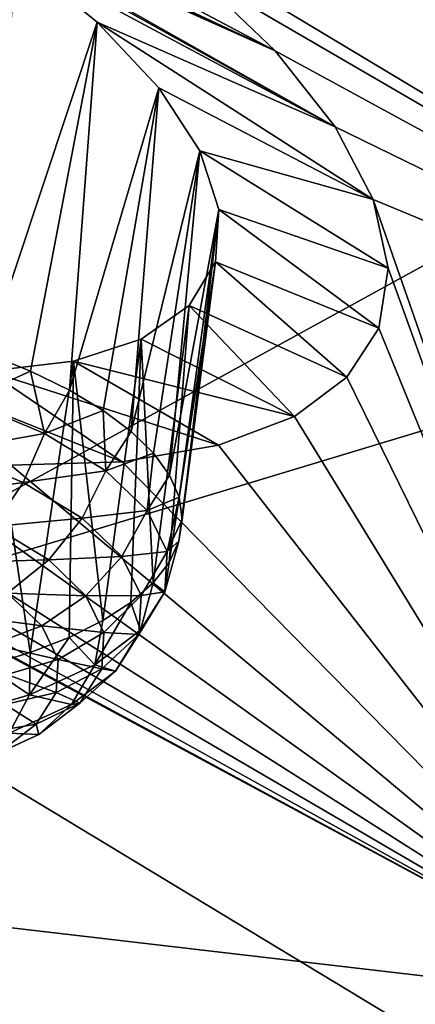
# Model space of a CAD drawing. Header units: metres. Extents: x -90 to 304, y -90 to 74.
# Tile 173 of 256: x 193.032 to 193.99, y 5.937 to 8.32. Entities that reach past the tile are written whole.
import ezdxf

# ---------------------------------------------------------------- set-up
doc = ezdxf.new("R2010")
doc.units = ezdxf.units.M
doc.layers.add('solid_21662050_350', color=7, linetype='CONTINUOUS')

msp = doc.modelspace()

# ---------------------------------------------------------------- linework, layer by layer
at = {"layer": 'solid_21662050_350'}
for points in [[(197.3909, 11.526676, 200.548233), (189.183487, 9.461272, 198.788239), (190.6362, 8.128172, 202.491074)], [(198.898346, 10.409321, 203.65181), (197.3909, 11.526676, 200.548233), (190.6362, 8.128172, 202.491074)], [(198.898346, 10.409321, 203.65181), (190.6362, 8.128172, 202.491074), (192.393158, 6.837781, 206.075272)], [(200.66066, 9.335608, 206.634155), (198.898346, 10.409321, 203.65181), (192.393158, 6.837781, 206.075272)], [(191.517502, 9.374956, 162.502838), (193.452988, 8.434629, 162.85675), (193.650757, 8.245121, 163.086929)], [(192.512299, 8.77886, 162.88765), (191.517502, 9.374956, 162.502838), (193.650757, 8.245121, 163.086929)], [(200.66066, 9.335608, 206.634155), (192.393158, 6.837781, 206.075272), (194.443542, 5.598056, 209.518738)], [(192.512299, 8.77886, 162.88765), (193.650757, 8.245121, 163.086929), (192.652679, 8.707149, 162.921204)], [(192.652679, 8.707149, 162.921204), (193.650757, 8.245121, 163.086929), (192.785507, 8.632067, 162.967957)], [(192.785507, 8.632067, 162.967957), (193.650757, 8.245121, 163.086929), (193.796463, 8.061159, 163.347519)], [(192.785507, 8.632067, 162.967957), (193.796463, 8.061159, 163.347519), (192.909546, 8.554504, 163.027023)], [(193.207031, 8.624511, 162.665039), (197.037903, 8.325897, 160.600067), (195.662689, 7.149716, 163.867035)], [(193.452988, 8.434629, 162.85675), (193.207031, 8.624511, 162.665039), (195.662689, 7.149716, 163.867035)], [(192.909546, 8.554504, 163.027023), (193.796463, 8.061159, 163.347519), (193.023819, 8.47527, 163.097519)], [(193.023819, 8.47527, 163.097519), (193.220139, 8.314654, 163.269089), (192.95253, 7.5123, 162.814804)], [(193.023819, 8.47527, 163.097519), (193.796463, 8.061159, 163.347519), (193.220139, 8.314654, 163.269089)], [(193.650757, 8.245121, 163.086929), (193.452988, 8.434629, 162.85675), (195.662689, 7.149716, 163.867035)], [(193.220139, 8.314654, 163.269089), (193.058502, 7.469334, 162.912094), (192.95253, 7.5123, 162.814804)], [(193.220139, 8.314654, 163.269089), (193.152802, 7.423216, 163.01944), (193.058502, 7.469334, 162.912094)], [(193.220139, 8.314654, 163.269089), (193.36969, 8.15548, 163.475296), (193.152802, 7.423216, 163.01944)], [(193.220139, 8.314654, 163.269089), (193.796463, 8.061159, 163.347519), (193.888596, 7.884576, 163.635452)], [(193.220139, 8.314654, 163.269089), (193.888596, 7.884576, 163.635452), (193.36969, 8.15548, 163.475296)], [(193.796463, 8.061159, 163.347519), (193.650757, 8.245121, 163.086929), (195.662689, 7.149716, 163.867035)], [(193.36969, 8.15548, 163.475296), (193.234406, 7.374454, 163.135666), (193.152802, 7.423216, 163.01944)], [(193.36969, 8.15548, 163.475296), (193.302414, 7.32358, 163.259476), (193.234406, 7.374454, 163.135666)], [(193.36969, 8.15548, 163.475296), (193.468903, 8.002539, 163.708786), (193.302414, 7.32358, 163.259476)], [(193.36969, 8.15548, 163.475296), (193.888596, 7.884576, 163.635452), (193.468903, 8.002539, 163.708786)], [(193.888596, 7.884576, 163.635452), (193.796463, 8.061159, 163.347519), (195.662689, 7.149716, 163.867035)], [(193.468903, 8.002539, 163.708786), (193.356079, 7.271152, 163.389526), (193.302414, 7.32358, 163.259476)], [(193.468903, 8.002539, 163.708786), (193.394806, 7.217745, 163.524384), (193.356079, 7.271152, 163.389526)], [(193.468903, 8.002539, 163.708786), (193.514984, 7.86052, 163.961777), (193.394806, 7.217745, 163.524384)], [(193.468903, 8.002539, 163.708786), (193.888596, 7.884576, 163.635452), (193.924667, 7.718896, 163.945038)], [(193.468903, 8.002539, 163.708786), (193.924667, 7.718896, 163.945038), (193.514984, 7.86052, 163.961777)], [(193.888596, 7.884576, 163.635452), (195.662689, 7.149716, 163.867035), (194.567612, 5.940253, 167.22644)], [(193.924667, 7.718896, 163.945038), (193.888596, 7.884576, 163.635452), (194.567612, 5.940253, 167.22644)], [(193.514984, 7.86052, 163.961777), (193.418198, 7.163944, 163.662598), (193.394806, 7.217745, 163.524384)], [(193.514984, 7.86052, 163.961777), (193.42598, 7.110338, 163.802628), (193.418198, 7.163944, 163.662598)], [(193.514984, 7.86052, 163.961777), (193.506241, 7.73421, 164.225525), (193.42598, 7.110338, 163.802628)], [(193.514984, 7.86052, 163.961777), (193.902237, 7.573682, 164.258316), (193.506241, 7.73421, 164.225525)], [(193.514984, 7.86052, 163.961777), (193.924667, 7.718896, 163.945038), (193.902237, 7.573682, 164.258316)], [(190.295715, 6.439073, 169.640167), (191.217133, 7.74267, 166.020142), (194.567612, 5.940253, 167.22644)], [(191.217133, 7.74267, 166.020142), (191.340118, 7.682575, 166.043228), (194.567612, 5.940253, 167.22644)], [(193.506241, 7.73421, 164.225525), (193.394531, 7.006053, 164.082016), (193.41806, 7.057515, 163.942947)], [(193.506241, 7.73421, 164.225525), (193.442673, 7.628321, 164.490219), (193.394531, 7.006053, 164.082016)], [(193.506241, 7.73421, 164.225525), (193.41806, 7.057515, 163.942947), (193.42598, 7.110338, 163.802628)], [(193.506241, 7.73421, 164.225525), (193.824463, 7.455206, 164.559738), (193.442673, 7.628321, 164.490219)], [(193.506241, 7.73421, 164.225525), (193.902237, 7.573682, 164.258316), (193.824463, 7.455206, 164.559738)], [(193.902237, 7.573682, 164.258316), (193.924667, 7.718896, 163.945038), (194.567612, 5.940253, 167.22644)], [(191.340118, 7.682575, 166.043228), (191.691986, 7.532527, 166.066818), (194.567612, 5.940253, 167.22644)], [(193.32663, 7.546966, 164.745621), (193.442673, 7.628321, 164.490219), (193.697464, 7.359934, 164.851822)], [(193.32663, 7.546966, 164.745621), (193.355667, 6.956516, 164.218307), (193.442673, 7.628321, 164.490219)], [(193.442673, 7.628321, 164.490219), (193.355667, 6.956516, 164.218307), (193.394531, 7.006053, 164.082016)], [(193.442673, 7.628321, 164.490219), (193.824463, 7.455206, 164.559738), (193.697464, 7.359934, 164.851822)], [(193.824463, 7.455206, 164.559738), (193.902237, 7.573682, 164.258316), (194.567612, 5.940253, 167.22644)], [(193.32663, 7.546966, 164.745621), (193.697464, 7.359934, 164.851822), (193.162704, 7.493244, 164.981903)], [(193.32663, 7.546966, 164.745621), (193.162704, 7.493244, 164.981903), (193.233749, 6.865362, 164.476669)], [(193.32663, 7.546966, 164.745621), (193.233749, 6.865362, 164.476669), (193.30188, 6.909447, 164.350342)], [(193.32663, 7.546966, 164.745621), (193.30188, 6.909447, 164.350342), (193.355667, 6.956516, 164.218307)], [(191.691986, 7.532527, 166.066818), (192.0448, 7.412162, 166.031952), (194.567612, 5.940253, 167.22644)], [(192.901123, 7.398518, 162.765823), (192.95253, 7.5123, 162.814804), (193.058502, 7.469334, 162.912094)], [(193.162704, 7.493244, 164.981903), (193.513763, 7.289952, 165.136063), (192.957245, 7.469096, 165.19046)], [(193.162704, 7.493244, 164.981903), (192.957245, 7.469096, 165.19046), (193.057617, 6.788036, 164.706726)], [(193.162704, 7.493244, 164.981903), (193.057617, 6.788036, 164.706726), (193.152023, 6.824743, 164.595901)], [(193.162704, 7.493244, 164.981903), (193.152023, 6.824743, 164.595901), (193.233749, 6.865362, 164.476669)], [(193.162704, 7.493244, 164.981903), (193.697464, 7.359934, 164.851822), (193.513763, 7.289952, 165.136063)], [(192.717422, 7.475423, 165.364197), (193.280411, 7.249889, 165.397888), (193.011124, 7.242092, 165.622314)], [(192.957245, 7.469096, 165.19046), (193.280411, 7.249889, 165.397888), (192.717422, 7.475423, 165.364197)], [(193.092178, 7.318323, 162.948425), (192.901123, 7.398518, 162.765823), (193.058502, 7.469334, 162.912094)], [(192.957245, 7.469096, 165.19046), (192.951553, 6.755642, 164.807938), (193.057617, 6.788036, 164.706726)], [(192.957245, 7.469096, 165.19046), (193.513763, 7.289952, 165.136063), (193.280411, 7.249889, 165.397888)], [(193.092178, 7.318323, 162.948425), (193.058502, 7.469334, 162.912094), (193.152802, 7.423216, 163.01944)], [(193.697464, 7.359934, 164.851822), (193.824463, 7.455206, 164.559738), (194.567612, 5.940253, 167.22644)], [(193.092178, 7.318323, 162.948425), (193.152802, 7.423216, 163.01944), (193.234406, 7.374454, 163.135666)], [(192.0448, 7.412162, 166.031952), (192.38736, 7.323355, 165.943192), (194.567612, 5.940253, 167.22644)], [(192.857788, 7.276481, 162.766052), (192.901123, 7.398518, 162.765823), (193.092178, 7.318323, 162.948425)], [(193.240768, 7.228348, 163.163162), (193.092178, 7.318323, 162.948425), (193.234406, 7.374454, 163.135666)], [(193.240768, 7.228348, 163.163162), (193.234406, 7.374454, 163.135666), (193.302414, 7.32358, 163.259476)], [(193.513763, 7.289952, 165.136063), (193.697464, 7.359934, 164.851822), (194.567612, 5.940253, 167.22644)], [(192.38736, 7.323355, 165.943192), (192.71228, 7.266588, 165.804794), (194.567612, 5.940253, 167.22644)], [(192.857788, 7.276481, 162.766052), (193.092178, 7.318323, 162.948425), (193.041092, 7.199546, 162.941238)], [(193.041092, 7.199546, 162.941238), (193.092178, 7.318323, 162.948425), (193.240768, 7.228348, 163.163162)], [(193.240768, 7.228348, 163.163162), (193.302414, 7.32358, 163.259476), (193.356079, 7.271152, 163.389526)], [(192.857788, 7.276481, 162.766052), (193.041092, 7.199546, 162.941238), (192.797333, 7.165184, 162.793045)], [(193.341187, 7.132051, 163.401764), (193.240768, 7.228348, 163.163162), (193.356079, 7.271152, 163.389526)], [(193.280411, 7.249889, 165.397888), (193.513763, 7.289952, 165.136063), (194.567612, 5.940253, 167.22644)], [(193.341187, 7.132051, 163.401764), (193.356079, 7.271152, 163.389526), (193.394806, 7.217745, 163.524384)], [(192.71228, 7.266588, 165.804794), (193.011124, 7.242092, 165.622314), (194.567612, 5.940253, 167.22644)], [(193.011124, 7.242092, 165.622314), (193.280411, 7.249889, 165.397888), (194.567612, 5.940253, 167.22644)], [(193.041092, 7.199546, 162.941238), (193.240768, 7.228348, 163.163162), (193.18364, 7.113229, 163.147247)], [(193.18364, 7.113229, 163.147247), (193.240768, 7.228348, 163.163162), (193.341187, 7.132051, 163.401764)], [(193.041092, 7.199546, 162.941238), (192.969086, 7.093097, 162.957199), (192.797333, 7.165184, 162.793045)], [(193.041092, 7.199546, 162.941238), (193.18364, 7.113229, 163.147247), (192.969086, 7.093097, 162.957199)], [(193.341187, 7.132051, 163.401764), (193.394806, 7.217745, 163.524384), (193.418198, 7.163944, 163.662598)], [(193.389542, 7.033134, 163.65506), (193.341187, 7.132051, 163.401764), (193.418198, 7.163944, 163.662598)], [(193.389542, 7.033134, 163.65506), (193.418198, 7.163944, 163.662598), (193.42598, 7.110338, 163.802628)], [(193.18364, 7.113229, 163.147247), (193.341187, 7.132051, 163.401764), (193.279968, 7.020846, 163.376144)], [(193.279968, 7.020846, 163.376144), (193.341187, 7.132051, 163.401764), (193.389542, 7.033134, 163.65506)], [(193.18364, 7.113229, 163.147247), (193.102646, 7.012219, 163.150223), (192.969086, 7.093097, 162.957199)], [(193.18364, 7.113229, 163.147247), (193.279968, 7.020846, 163.376144), (193.102646, 7.012219, 163.150223)], [(193.389542, 7.033134, 163.65506), (193.42598, 7.110338, 163.802628), (193.41806, 7.057515, 163.942947)], [(192.969086, 7.093097, 162.957199), (193.102646, 7.012219, 163.150223), (192.881012, 7.006116, 162.995239)], [(193.384003, 6.935396, 163.91333), (193.41806, 7.057515, 163.942947), (193.394531, 7.006053, 164.082016)], [(193.384003, 6.935396, 163.91333), (193.389542, 7.033134, 163.65506), (193.41806, 7.057515, 163.942947)], [(193.279968, 7.020846, 163.376144), (193.389542, 7.033134, 163.65506), (193.326355, 6.92595, 163.619141)], [(193.326355, 6.92595, 163.619141), (193.389542, 7.033134, 163.65506), (193.384003, 6.935396, 163.91333)], [(193.102646, 7.012219, 163.150223), (193.00325, 6.932096, 163.17189), (192.881012, 7.006116, 162.995239)], [(193.102646, 7.012219, 163.150223), (193.192902, 6.925659, 163.3647), (193.00325, 6.932096, 163.17189)], [(193.279968, 7.020846, 163.376144), (193.192902, 6.925659, 163.3647), (193.102646, 7.012219, 163.150223)], [(193.279968, 7.020846, 163.376144), (193.326355, 6.92595, 163.619141), (193.192902, 6.925659, 163.3647)], [(193.384003, 6.935396, 163.91333), (193.394531, 7.006053, 164.082016), (193.355667, 6.956516, 164.218307)], [(193.30188, 6.909447, 164.350342), (193.324768, 6.842594, 164.166626), (193.355667, 6.956516, 164.218307)], [(193.324768, 6.842594, 164.166626), (193.384003, 6.935396, 163.91333), (193.355667, 6.956516, 164.218307)], [(193.00325, 6.932096, 163.17189), (193.085846, 6.852874, 163.368179), (192.89209, 6.878233, 163.210815)], [(193.192902, 6.925659, 163.3647), (193.085846, 6.852874, 163.368179), (193.00325, 6.932096, 163.17189)], [(193.192902, 6.925659, 163.3647), (193.236374, 6.836742, 163.592377), (193.085846, 6.852874, 163.368179)], [(193.326355, 6.92595, 163.619141), (193.236374, 6.836742, 163.592377), (193.192902, 6.925659, 163.3647)], [(193.326355, 6.92595, 163.619141), (193.321045, 6.832185, 163.866913), (193.236374, 6.836742, 163.592377)], [(193.321045, 6.832185, 163.866913), (193.384003, 6.935396, 163.91333), (193.324768, 6.842594, 164.166626)], [(193.326355, 6.92595, 163.619141), (193.384003, 6.935396, 163.91333), (193.321045, 6.832185, 163.866913)], [(193.214127, 6.758295, 164.405243), (193.324768, 6.842594, 164.166626), (193.30188, 6.909447, 164.350342)], [(193.214127, 6.758295, 164.405243), (193.30188, 6.909447, 164.350342), (193.233749, 6.865362, 164.476669)], [(193.085846, 6.852874, 163.368179), (192.965973, 6.807375, 163.386383), (192.89209, 6.878233, 163.210815)], [(193.214127, 6.758295, 164.405243), (193.233749, 6.865362, 164.476669), (193.152023, 6.824743, 164.595901)], [(193.085846, 6.852874, 163.368179), (193.125641, 6.771496, 163.576569), (192.965973, 6.807375, 163.386383)], [(193.236374, 6.836742, 163.592377), (193.125641, 6.771496, 163.576569), (193.085846, 6.852874, 163.368179)], [(193.214127, 6.758295, 164.405243), (193.264221, 6.743155, 164.109924), (193.324768, 6.842594, 164.166626)], [(193.321045, 6.832185, 163.866913), (193.324768, 6.842594, 164.166626), (193.264221, 6.743155, 164.109924)], [(194.443542, 5.598056, 209.518738), (192.393158, 6.837781, 206.075272), (187.917358, 1.7806, 211.532623)], [(193.05632, 6.685737, 164.619995), (193.152023, 6.824743, 164.595901), (193.057617, 6.788036, 164.706726)], [(193.05632, 6.685737, 164.619995), (193.214127, 6.758295, 164.405243), (193.152023, 6.824743, 164.595901)], [(193.236374, 6.836742, 163.592377), (193.2314, 6.748887, 163.824539), (193.125641, 6.771496, 163.576569)], [(193.321045, 6.832185, 163.866913), (193.2314, 6.748887, 163.824539), (193.236374, 6.836742, 163.592377)], [(193.321045, 6.832185, 163.866913), (193.264221, 6.743155, 164.109924), (193.2314, 6.748887, 163.824539)], [(193.125641, 6.771496, 163.576569), (193.001556, 6.734589, 163.572769), (192.965973, 6.807375, 163.386383)], [(193.05632, 6.685737, 164.619995), (193.057617, 6.788036, 164.706726), (192.951553, 6.755642, 164.807938)], [(193.125641, 6.771496, 163.576569), (193.121078, 6.691089, 163.789032), (193.001556, 6.734589, 163.572769)], [(193.2314, 6.748887, 163.824539), (193.121078, 6.691089, 163.789032), (193.125641, 6.771496, 163.576569)], [(192.857407, 6.62771, 164.802628), (193.05632, 6.685737, 164.619995), (192.951553, 6.755642, 164.807938)], [(193.158066, 6.662283, 164.338837), (193.214127, 6.758295, 164.405243), (193.05632, 6.685737, 164.619995)], [(193.2314, 6.748887, 163.824539), (193.178146, 6.665468, 164.052231), (193.121078, 6.691089, 163.789032)], [(193.158066, 6.662283, 164.338837), (193.264221, 6.743155, 164.109924), (193.214127, 6.758295, 164.405243)], [(193.264221, 6.743155, 164.109924), (193.178146, 6.665468, 164.052231), (193.2314, 6.748887, 163.824539)], [(193.121078, 6.691089, 163.789032), (192.997482, 6.66267, 163.762802), (193.001556, 6.734589, 163.572769)], [(193.158066, 6.662283, 164.338837), (193.178146, 6.665468, 164.052231), (193.264221, 6.743155, 164.109924)], [(193.006683, 6.592675, 164.544846), (193.05632, 6.685737, 164.619995), (192.857407, 6.62771, 164.802628)], [(193.121078, 6.691089, 163.789032), (193.072342, 6.614743, 163.997421), (192.997482, 6.66267, 163.762802)], [(193.158066, 6.662283, 164.338837), (193.05632, 6.685737, 164.619995), (193.006683, 6.592675, 164.544846)], [(193.178146, 6.665468, 164.052231), (193.072342, 6.614743, 163.997421), (193.121078, 6.691089, 163.789032)], [(193.072342, 6.614743, 163.997421), (192.953903, 6.594384, 163.949188), (192.997482, 6.66267, 163.762802)], [(193.158066, 6.662283, 164.338837), (193.006683, 6.592675, 164.544846), (193.07869, 6.589692, 164.266708)], [(193.07869, 6.589692, 164.266708), (193.072342, 6.614743, 163.997421), (193.178146, 6.665468, 164.052231)], [(193.158066, 6.662283, 164.338837), (193.07869, 6.589692, 164.266708), (193.178146, 6.665468, 164.052231)], [(192.981323, 6.545392, 164.193726), (192.953903, 6.594384, 163.949188), (193.072342, 6.614743, 163.997421)], [(193.07869, 6.589692, 164.266708), (192.981323, 6.545392, 164.193726), (193.072342, 6.614743, 163.997421)], [(193.006683, 6.592675, 164.544846), (192.936844, 6.524471, 164.459747), (193.07869, 6.589692, 164.266708)], [(193.07869, 6.589692, 164.266708), (192.936844, 6.524471, 164.459747), (192.981323, 6.545392, 164.193726)], [(189.675613, 5.112863, 173.323853), (190.295715, 6.439073, 169.640167), (193.759552, 4.705149, 170.657074)], [(190.295715, 6.439073, 169.640167), (194.567612, 5.940253, 167.22644), (193.759552, 4.705149, 170.657074)], [(193.759552, 4.705149, 170.657074), (194.567612, 5.940253, 167.22644), (197.580246, 3.536884, 170.537109)]]:
    msp.add_3dface(points, dxfattribs=at)

doc.saveas('drawing.dxf')
